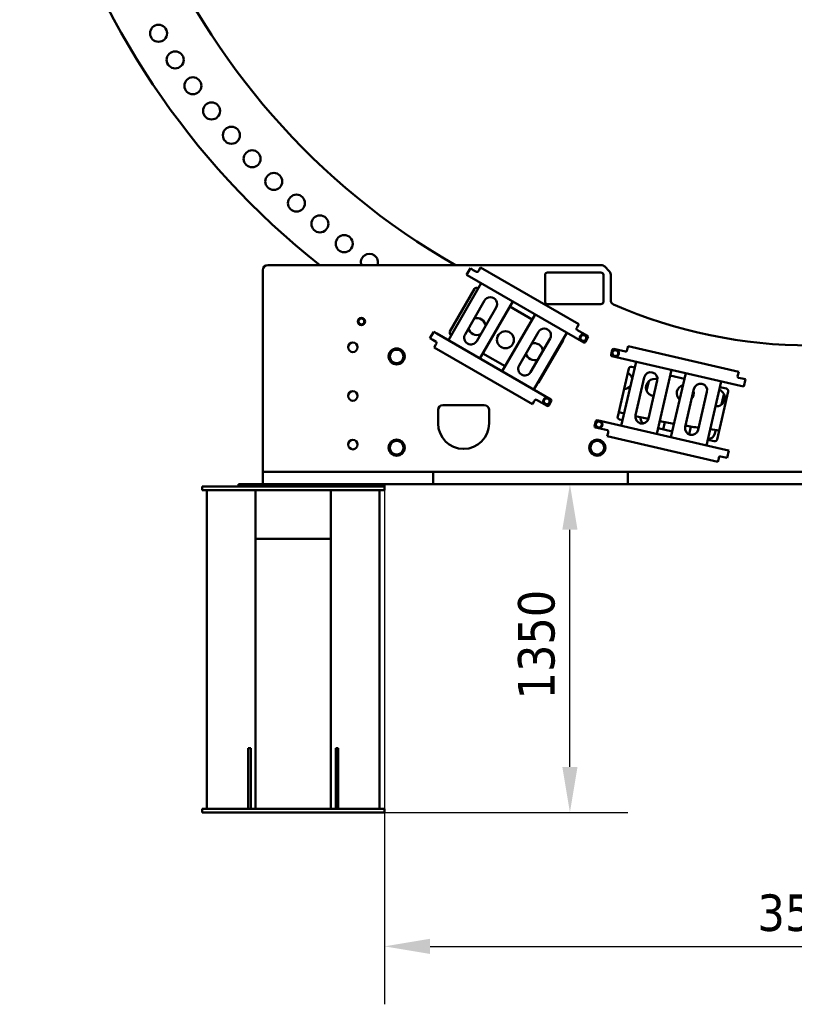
# Model space of a CAD drawing. Header units: millimetres. Extents: x 0 to 63075, y 0 to 44550.
# Tile 17 of 31: x 50559 to 53744, y 11007 to 15055. Entities that reach past the tile are written whole.
import ezdxf

# ---------------------------------------------------------------- set-up
doc = ezdxf.new("R2010")
doc.units = ezdxf.units.MM
doc.header["$LTSCALE"] = 75
doc.layers.add('Dimension (ISO)', color=7, linetype='Continuous', lineweight=25)
doc.layers.add('Visible (ISO)', color=7, linetype='Continuous', lineweight=50)
doc.styles.add('Note Text (ISO)', font='tahoma.ttf')
doc.dimstyles.new('Default (ISO)', dxfattribs={"dimscale": 75, "dimtxt": 2, "dimasz": 2.5, "dimexe": 3.175, "dimexo": 0, "dimgap": 0.762, "dimtad": 1, "dimrnd": 1e-08, "dimtxsty": 'Note Text (ISO)', "dimcen": 0.09, "dimdle": 10, "dimclrd": 256, "dimclre": 256, "dimclrt": 256, "dimazin": 2, "dimtfac": 1, "dimtmove": 0, "dimatfit": 3, "dimfxl": 1, "dimtolj": 1, "dimtzin": 0, "dimlwd": -1, "dimlwe": -1, "dimarcsym": 0})

# ---------------------------------------------------------------- blocks, each defined once
blk = doc.blocks.new('*D22')
at = {"layer": 'Defpoints', "color": 0, "transparency": 16777216}
for p in [(52059.1, 13120.5), (55559.1, 13120.5), (55559.1, 11245.6)]:
    blk.add_point(p, dxfattribs=at)
at = {"layer": 'Dimension (ISO)', "transparency": 16777216}
for p, q in [((52059.1, 13120.5), (52059.1, 11007.4)), ((55559.1, 13120.5), (55559.1, 11007.4)), ((52246.6, 11245.6), (55371.6, 11245.6))]:
    blk.add_line(p, q, dxfattribs=at)
for points in [[(52246.6, 11276.8), (52246.6, 11214.3), (52059.1, 11245.6)], [(55371.6, 11276.8), (55371.6, 11214.3), (55559.1, 11245.6)]]:
    blk.add_solid(points, dxfattribs=at)
at = {"layer": 'Dimension (ISO)', "transparency": 16777216, "insert": (53592.9, 11459), "char_height": 150, "attachment_point": 1, "style": 'Note Text (ISO)'}
blk.add_mtext('\\A1;3500', dxfattribs=at)
blk = doc.blocks.new('*D31')
at = {"layer": 'Defpoints', "color": 0, "transparency": 16777216}
for p in [(52659.1, 13145.5), (52821.5, 13145.5), (52029.1, 11795.5)]:
    blk.add_point(p, dxfattribs=at)
at = {"layer": 'Dimension (ISO)', "transparency": 16777216}
for p, q in [((52821.5, 11983), (52821.5, 12958)), ((52029.1, 11795.5), (53059.6, 11795.5))]:
    blk.add_line(p, q, dxfattribs=at)
for points in [[(52790.2, 12958), (52852.7, 12958), (52821.5, 13145.5)], [(52790.2, 11983), (52852.7, 11983), (52821.5, 11795.5)]]:
    blk.add_solid(points, dxfattribs=at)
at = {"layer": 'Dimension (ISO)', "transparency": 16777216, "insert": (52608.1, 12260.9), "char_height": 150, "attachment_point": 1, "rotation": 90, "style": 'Note Text (ISO)'}
blk.add_mtext('\\A1;1350', dxfattribs=at)

msp = doc.modelspace()

# ---------------------------------------------------------------- linework, layer by layer
at = {"layer": 'Visible (ISO)'}
for p, q in [((52950.8149, 14045.5468), (51579.0992, 14045.5468)), ((51559.0992, 14025.5468), (51559.0992, 13195.5468)), ((52396.5496, 14005.9392), (52412.0496, 14032.786)), ((52396.5496, 14005.9392), (52408.674, 13998.9392)), ((52424.174, 14025.786), (52412.0496, 14032.786)), ((52437.1643, 14018.286), (52424.174, 14025.786)), ((52446.4945, 14024.4462), (52443.9945, 14020.1161)), ((52446.4945, 14024.4462), (52453.4945, 14036.5706)), ((52857.9283, 13803.0706), (52453.4945, 14036.5706)), ((52719.0992, 13895.5468), (52719.0992, 14005.5468)), ((52729.0992, 14015.5468), (52949.0992, 14015.5468)), ((52959.0992, 14005.5468), (52959.0992, 13895.5468)), ((52964.957, 14039.689), (52983.2413, 14021.4047)), ((52989.0992, 14007.2626), (52989.0992, 13902.0624)), ((52456.7971, 13971.1553), (52321.7971, 13737.3284)), ((52408.674, 13998.9392), (52878.0597, 13727.9392)), ((52328.3461, 13772.8072), (52429.3461, 13947.7443)), ((52443.0063, 13951.4046), (52444.7971, 13950.3707)), ((52390.4333, 13761.2098), (52470.4333, 13899.7739)), ((52451.7009, 13662.3284), (52586.7009, 13896.1553)), ((52949.0992, 13885.5468), (52729.0992, 13885.5468)), ((52518.0647, 13872.2739), (52438.0647, 13733.7098)), ((52678.5316, 13843.1368), (52543.5316, 13609.31)), ((52574.7009, 13875.3707), (52666.5316, 13822.3522)), ((52857.9283, 13803.0706), (52850.9283, 13790.9462)), ((52246.0496, 13745.2656), (52261.5496, 13772.1123)), ((52273.674, 13765.1123), (52261.5496, 13772.1123)), ((52273.674, 13765.1123), (52743.0597, 13494.1123)), ((52612.1678, 13633.1914), (52692.1678, 13771.7554)), ((52673.4354, 13534.31), (52808.4354, 13768.1368)), ((52848.4283, 13786.6161), (52850.9283, 13790.9462)), ((52893.5597, 13754.786), (52850.2585, 13779.786)), ((52246.0496, 13745.2656), (52258.174, 13738.2656)), ((52258.174, 13738.2656), (52271.1643, 13730.7656)), ((52272.9945, 13723.9354), (52270.4945, 13719.6053)), ((52333.7971, 13758.113), (52332.0063, 13759.147)), ((52739.7992, 13744.2554), (52659.7992, 13605.6914)), ((52793.0767, 13737.7443), (52692.0767, 13562.8072)), ((52884.8898, 13729.7693), (52895.3898, 13747.9559)), ((52263.4945, 13707.4809), (52270.4945, 13719.6053)), ((52263.4945, 13707.4809), (52667.9283, 13473.9809)), ((52555.5316, 13630.0946), (52463.7009, 13683.113)), ((52995.4282, 13697.879), (52990.7042, 13677.4172)), ((53050.1433, 13690.3785), (53001.4248, 13701.6261)), ((53057.2647, 13698.9975), (53056.1399, 13694.1256)), ((53057.2647, 13698.9975), (53060.414, 13712.6386)), ((53515.4448, 13607.5865), (53060.414, 13712.6386)), ((53522.5599, 13549.4971), (52994.4513, 13671.4206)), ((53093.1993, 13648.6228), (53032.4625, 13385.5429)), ((53017.8509, 13423.8106), (53063.291, 13620.6334)), ((53075.2843, 13628.1275), (53087.8004, 13625.238)), ((53178.618, 13351.8003), (53239.3548, 13614.8802)), ((53297.5308, 13601.4492), (53236.794, 13338.3693)), ((53515.4448, 13607.5865), (53512.2955, 13593.9453)), ((53091.1174, 13428.4481), (53127.1095, 13584.3473)), ((53136.7012, 13529.7191), (53145.7502, 13568.9148)), ((53180.6999, 13571.975), (53144.7077, 13416.0758)), ((53233.9559, 13591.4953), (53292.132, 13578.0643)), ((53382.9495, 13304.6266), (53443.6863, 13567.7065)), ((53511.1707, 13589.0735), (53512.2955, 13593.9453)), ((53529.5334, 13579.7026), (53514.9178, 13583.0769)), ((53543.1746, 13576.5533), (53529.5334, 13579.7026)), ((53543.1746, 13576.5533), (53536.2011, 13546.3478)), ((53295.4489, 13381.2745), (53331.4411, 13537.1737)), ((53385.0314, 13524.8014), (53349.0392, 13368.9021)), ((53472.5265, 13526.1539), (53427.0864, 13329.3312)), ((53438.2875, 13544.3217), (53465.0323, 13538.1471)), ((53522.5599, 13549.4971), (53536.2011, 13546.3478)), ((52674.9283, 13486.1053), (52667.9283, 13473.9809)), ((52674.9283, 13486.1053), (52677.4283, 13490.4354)), ((52684.2585, 13492.2656), (52727.5597, 13467.2656)), ((52734.3898, 13469.0957), (52744.8898, 13487.2822)), ((53453.5072, 13508.9925), (53445.2247, 13473.1172)), ((52279.0992, 13395.5468), (52279.0992, 13450.5468)), ((52299.0992, 13470.5468), (52469.0992, 13470.5468)), ((52489.0992, 13450.5468), (52489.0992, 13395.5468)), ((52927.7179, 13404.5936), (52922.994, 13384.1318)), ((53461.8231, 13286.4172), (52933.7145, 13408.3407)), ((53037.8613, 13408.9278), (53025.3451, 13411.8174)), ((53205.0968, 13370.3184), (53212.023, 13400.3189)), ((52926.7411, 13378.1352), (52975.4596, 13366.8877)), ((52979.2067, 13360.891), (52978.0819, 13356.0192)), ((53242.1928, 13361.7542), (53184.0168, 13375.1851)), ((53319.0302, 13382.1633), (53311.5478, 13349.7537)), ((53421.0155, 13368.2558), (53417.515, 13353.0933)), ((52974.9326, 13342.378), (52978.0819, 13356.0192)), ((52974.9326, 13342.378), (53429.9634, 13237.3259)), ((53415.0932, 13321.837), (53388.3483, 13328.0115)), ((53475.4643, 13283.2679), (53461.8231, 13286.4172)), ((53475.4643, 13283.2679), (53468.4908, 13253.0624)), ((53433.1127, 13250.9671), (53429.9634, 13237.3259)), ((53433.1127, 13250.9671), (53434.2375, 13255.8389)), ((53440.2341, 13259.586), (53454.8496, 13256.2117)), ((53454.8496, 13256.2117), (53468.4908, 13253.0624)), ((51579.0992, 13195.5468), (51559.0992, 13195.5468)), ((51559.0992, 13145.5468), (51559.0992, 13195.5468)), ((51579.0992, 13195.5468), (52018.7879, 13195.5468)), ((52018.7879, 13195.5468), (52036.704, 13195.5468)), ((52036.704, 13195.5468), (52081.4943, 13195.5468)), ((52081.4943, 13195.5468), (52099.4105, 13195.5468)), ((52099.4105, 13195.5468), (52239.0992, 13195.5468)), ((52259.0992, 13195.5468), (52239.0992, 13195.5468)), ((52259.0992, 13195.5468), (52279.0992, 13195.5468)), ((52259.0992, 13145.5468), (52259.0992, 13195.5468)), ((52279.0992, 13195.5468), (53039.0992, 13195.5468)), ((53039.0992, 13195.5468), (53059.0992, 13195.5468)), ((53079.0992, 13195.5468), (53059.0992, 13195.5468)), ((53059.0992, 13145.5468), (53059.0992, 13195.5468)), ((53079.0992, 13195.5468), (54539.0992, 13195.5468)), ((51309.0992, 13120.5468), (51309.0992, 13135.5468)), ((51339.0992, 13135.5468), (51309.0992, 13135.5468)), ((51309.0992, 13120.5468), (51339.0992, 13120.5468)), ((51329.0992, 13120.5468), (51329.0992, 11810.5468)), ((51339.0992, 13135.5468), (52029.0992, 13135.5468)), ((51339.0992, 13120.5468), (52029.0992, 13120.5468)), ((51459.0992, 13145.5468), (51459.0992, 13135.5468)), ((52059.0992, 13145.5468), (51459.0992, 13145.5468)), ((51529.0992, 13100.5468), (51529.0992, 13120.5468)), ((51839.0992, 13100.5468), (51839.0992, 13120.5468)), ((52059.0992, 13135.5468), (52029.0992, 13135.5468)), ((52029.0992, 13120.5468), (52059.0992, 13120.5468)), ((52039.0992, 13120.5468), (52039.0992, 11810.5468)), ((52081.4943, 13145.5468), (52059.0992, 13145.5468)), ((52059.0992, 13145.5468), (52059.0992, 13135.5468)), ((52059.0992, 13135.5468), (52059.0992, 13120.5468)), ((52099.4105, 13145.5468), (52081.4943, 13145.5468)), ((52099.4105, 13145.5468), (52239.0992, 13145.5468)), ((52259.0992, 13145.5468), (52239.0992, 13145.5468)), ((52259.0992, 13145.5468), (52279.0992, 13145.5468)), ((52279.0992, 13145.5468), (53039.0992, 13145.5468)), ((53039.0992, 13145.5468), (53059.0992, 13145.5468)), ((53079.0992, 13145.5468), (53059.0992, 13145.5468)), ((53079.0992, 13145.5468), (54539.0992, 13145.5468)), ((51529.0992, 13100.5468), (51529.0992, 12940.5468)), ((51839.0992, 13100.5468), (51839.0992, 12940.5468)), ((51529.0992, 12920.5468), (51529.0992, 12940.5468)), ((51529.0992, 12920.5468), (51529.0992, 11810.5468)), ((51839.0992, 12920.5468), (51529.0992, 12920.5468)), ((51839.0992, 12920.5468), (51839.0992, 12940.5468)), ((51839.0992, 12920.5468), (51839.0992, 11810.5468)), ((51499.0992, 12060.5468), (51509.0992, 12060.5468)), ((51499.0992, 12057.9117), (51499.0992, 12060.5468)), ((51499.0992, 12057.9117), (51499.0992, 11866.3052)), ((51509.0992, 12057.9117), (51509.0992, 12060.5468)), ((51509.0992, 12057.9117), (51509.0992, 11866.3052)), ((51859.0992, 12060.5468), (51869.0992, 12060.5468)), ((51859.0992, 12057.9117), (51859.0992, 12060.5468)), ((51859.0992, 12057.9117), (51859.0992, 11866.3052)), ((51869.0992, 12057.9117), (51869.0992, 12060.5468)), ((51869.0992, 12057.9117), (51869.0992, 11866.3052)), ((51499.0992, 11848.9404), (51499.0992, 11866.3052)), ((51509.0992, 11848.9404), (51509.0992, 11866.3052)), ((51859.0992, 11848.9404), (51859.0992, 11866.3052)), ((51869.0992, 11848.9404), (51869.0992, 11866.3052)), ((51499.0992, 11848.9404), (51499.0992, 11810.5468)), ((51509.0992, 11848.9404), (51509.0992, 11810.5468)), ((51859.0992, 11848.9404), (51859.0992, 11810.5468)), ((51869.0992, 11848.9404), (51869.0992, 11810.5468)), ((51309.0992, 11795.5468), (51309.0992, 11810.5468)), ((51339.0992, 11810.5468), (51309.0992, 11810.5468)), ((51309.0992, 11795.5468), (51339.0992, 11795.5468)), ((51339.0992, 11810.5468), (52029.0992, 11810.5468)), ((51339.0992, 11795.5468), (52029.0992, 11795.5468)), ((52059.0992, 11810.5468), (52029.0992, 11810.5468)), ((52029.0992, 11795.5468), (52059.0992, 11795.5468)), ((52059.0992, 11810.5468), (52059.0992, 11795.5468))]:
    msp.add_line(p, q, dxfattribs=at)
for centre, radius in [((51130.1394, 14998.6885), 35), ((51198.3955, 14889.3442), 35), ((51271.1119, 14782.914), 35), ((51348.1645, 14679.5797), 35), ((51429.4215, 14579.5178), 35), ((51514.7442, 14482.8994), 35), ((51603.9867, 14389.8895), 35), ((51696.9966, 14300.647), 35), ((51793.615, 14215.3243), 35), ((51893.6768, 14134.0673), 35), ((51964.0992, 13814.1925), 15), ((51964.0992, 13814.1925), 14.25), ((52556.412, 13739.1629), 35), ((52876.7165, 13746.6126), 15), ((52876.7165, 13746.6126), 14.25), ((51929.0992, 13708.0468), 19.5), ((52109.0992, 13670.5468), 33), ((53008.169, 13684.1613), 15), ((53008.169, 13684.1613), 14.25), ((51929.0992, 13508.0468), 19.5), ((52726.2165, 13485.939), 15), ((52726.2165, 13485.939), 14.25), ((52940.4587, 13390.876), 15), ((52940.4587, 13390.876), 14.25), ((51929.0992, 13308.0468), 19.5), ((52109.0992, 13295.5468), 33), ((52934.0992, 13295.5468), 33)]:
    msp.add_circle(centre, radius, dxfattribs=at)
for centre, radius, start, end in [((53809.0992, 16595.002), 3250, 308.3303697, 231.6696303), ((53809.0992, 16595.002), 2937, 299.76748, 240.23252), ((51997.0111, 14057.0148), 35, 340.873454, 199.126546), ((51579.0992, 14025.5468), 20, 90, 180), ((52950.8149, 14025.5468), 20, 45, 90), ((52439.6643, 14022.6161), 5, 240, 330), ((52729.0992, 14005.5468), 10, 90, 180), ((52949.0992, 14005.5468), 10, 0, 90), ((52969.0992, 14007.2626), 20, 0, 45), ((52438.0063, 13942.7443), 10, 60, 150), ((52494.249, 13886.0239), 27.5, 330, 150), ((52729.0992, 13895.5468), 10, 180, 270), ((52949.0992, 13895.5468), 10, 270, 0), ((53009.0992, 13902.0624), 20, 180, 246.4841657), ((53809.0992, 15740.5468), 2025, 246.4841657, 293.5158343), ((51964.0992, 13814.1925), 12, 129.8985635, 189.8985635), ((51964.0992, 13814.1925), 12, 189.8985635, 249.8985635), ((51964.0992, 13814.1925), 12, 69.8985635, 129.8985635), ((51964.0992, 13814.1925), 12, 249.8985635, 309.8985635), ((51964.0992, 13814.1925), 12, 9.8985635, 69.8985635), ((51964.0992, 13814.1925), 12, 309.8985635, 9.8985635), ((52439.4646, 13793.3697), 35, 5.1502354, 108.919172), ((52337.0063, 13767.8072), 10, 150, 240), ((52414.249, 13747.4598), 27.5, 150, 330), ((52439.4646, 13793.3697), 35, 191.080828, 294.8497646), ((52715.9835, 13758.0054), 27.5, 330, 150), ((52852.7585, 13784.1161), 5, 150, 240), ((52268.6643, 13726.4354), 5, 330, 60), ((52675.4996, 13689.8352), 35, 5.5537317, 109.2757253), ((52784.4165, 13742.7443), 10, 330, 5.85782), ((52876.7165, 13746.6126), 12, 154.1335599, 214.1335599), ((52876.7165, 13746.6126), 12, 94.1335599, 154.1335599), ((52876.7165, 13746.6126), 12, 214.1335599, 274.1335599), ((52876.7165, 13746.6126), 12, 34.1335599, 94.1335599), ((52876.7165, 13746.6126), 12, 274.1335599, 334.1335599), ((52880.5597, 13732.2693), 5, 240, 330), ((52876.7165, 13746.6126), 12, 334.1335599, 34.1335599), ((52891.0597, 13750.4559), 5, 330, 60), ((52109.0992, 13670.5468), 31.75, 120.013333, 179.986667), ((52109.0992, 13670.5468), 27.5, 150, 210), ((52109.0992, 13670.5468), 27.5, 90, 150), ((52109.0992, 13670.5468), 31.75, 60.013333, 119.986667), ((52109.0992, 13670.5468), 27.5, 30, 90), ((52109.0992, 13670.5468), 31.75, 0.013333, 59.986667), ((52109.0992, 13670.5468), 27.5, 330, 30), ((52675.4996, 13689.8352), 35, 190.7242747, 294.4462683), ((53000.3001, 13696.7542), 5, 77, 167), ((53008.169, 13684.1613), 12, 130.1439536, 190.1439536), ((53008.169, 13684.1613), 12, 190.1439536, 250.1439536), ((53008.169, 13684.1613), 12, 70.1439536, 130.1439536), ((53008.169, 13684.1613), 12, 10.1439536, 70.1439536), ((53008.169, 13684.1613), 12, 310.1439536, 10.1439536), ((53051.2681, 13695.2504), 5, 257, 347), ((52109.0992, 13670.5468), 31.75, 180.013333, 239.986667), ((52109.0992, 13670.5468), 27.5, 210, 270), ((52109.0992, 13670.5468), 31.75, 240.013333, 299.986667), ((52109.0992, 13670.5468), 27.5, 270, 330), ((52109.0992, 13670.5468), 31.75, 300.013333, 359.986667), ((52995.5761, 13676.2924), 5, 167, 257), ((53008.169, 13684.1613), 12, 250.1439536, 310.1439536), ((52635.9835, 13619.4414), 27.5, 150, 330), ((53043.5527, 13571.9273), 35, 14.2292569, 63.3224808), ((53073.0347, 13618.3838), 10, 77, 167), ((53153.9047, 13578.1612), 27.5, 347, 167), ((52683.4165, 13567.8072), 10, 294.14218, 330), ((53169.1351, 13542.8735), 35, 69.6722082, 264.7535815), ((53358.2362, 13530.9875), 27.5, 347, 167), ((53516.0426, 13587.9487), 5, 167, 257), ((53043.5527, 13571.9273), 35, 270.6775192, 319.7707431), ((53295.8109, 13519.0343), 35, 105.8040654, 228.1959346), ((53295.8109, 13519.0343), 35, 318.0837004, 15.9162996), ((53423.3637, 13500.4503), 35, 264.6716663, 69.3283337), ((53462.7828, 13528.4034), 10, 347, 77), ((52681.7585, 13487.9354), 5, 60, 150), ((52726.2165, 13485.939), 12, 154.1335599, 214.1335599), ((52726.2165, 13485.939), 12, 94.1335599, 154.1335599), ((52726.2165, 13485.939), 12, 214.1335599, 274.1335599), ((52726.2165, 13485.939), 12, 34.1335599, 94.1335599), ((52726.2165, 13485.939), 12, 274.1335599, 334.1335599), ((52726.2165, 13485.939), 12, 334.1335599, 34.1335599), ((52740.5597, 13489.7822), 5, 330, 60), ((53426.712, 13515.1786), 27.5, 347, 4.0288286), ((52299.0992, 13450.5468), 20, 90, 180), ((52469.0992, 13450.5468), 20, 0, 90), ((52730.0597, 13471.5957), 5, 240, 330), ((53809.0992, 16595.002), 3250, 255.984388, 256.387182), ((52932.5898, 13403.4688), 5, 77, 167), ((52940.4587, 13390.876), 12, 130.1439536, 190.1439536), ((52940.4587, 13390.876), 12, 70.1439536, 130.1439536), ((52940.4587, 13390.876), 12, 10.1439536, 70.1439536), ((53027.5946, 13421.5611), 10, 167, 257), ((53117.9125, 13422.2619), 27.5, 167, 347), ((53809.0992, 16595.002), 3250, 257.2276211, 258.192466), ((53138.9926, 13417.3952), 27.5, 173.0753059, 233.8366061), ((53809.0992, 16595.002), 3250, 259.0320402, 260.0856958), ((52384.0992, 13395.5468), 105, 180, 0), ((52927.8658, 13383.0071), 5, 167, 257), ((52940.4587, 13390.876), 12, 190.1439536, 250.1439536), ((52940.4587, 13390.876), 12, 250.1439536, 310.1439536), ((52940.4587, 13390.876), 12, 310.1439536, 10.1439536), ((52974.3348, 13362.0158), 5, 347, 77), ((53322.2441, 13375.0883), 27.5, 167, 347), ((53809.0992, 16595.002), 3250, 260.9246726, 261.8971856), ((53809.0992, 16595.002), 3250, 262.7382127, 263.4021328), ((52109.0992, 13295.5468), 31.75, 120.013333, 179.986667), ((52109.0992, 13295.5468), 27.5, 90, 150), ((52109.0992, 13295.5468), 31.75, 60.013333, 119.986667), ((52109.0992, 13295.5468), 27.5, 30, 90), ((52109.0992, 13295.5468), 31.75, 0.013333, 59.986667), ((52934.0992, 13295.5468), 31.75, 120.013333, 179.986667), ((52934.0992, 13295.5468), 27.5, 90, 150), ((52934.0992, 13295.5468), 31.75, 60.013333, 119.986667), ((52934.0992, 13295.5468), 27.5, 30, 90), ((52934.0992, 13295.5468), 31.75, 0.013333, 59.986667), ((53390.7198, 13359.2794), 27.5, 266.8894163, 347), ((53417.3427, 13331.5807), 10, 257, 347), ((52109.0992, 13295.5468), 31.75, 180.013333, 239.986667), ((52109.0992, 13295.5468), 27.5, 150, 210), ((52109.0992, 13295.5468), 27.5, 210, 270), ((52109.0992, 13295.5468), 27.5, 270, 330), ((52109.0992, 13295.5468), 31.75, 300.013333, 359.986667), ((52109.0992, 13295.5468), 27.5, 330, 30), ((52934.0992, 13295.5468), 31.75, 180.013333, 239.986667), ((52934.0992, 13295.5468), 27.5, 150, 210), ((52934.0992, 13295.5468), 27.5, 210, 270), ((52934.0992, 13295.5468), 27.5, 270, 330), ((52934.0992, 13295.5468), 31.75, 300.013333, 359.986667), ((52934.0992, 13295.5468), 27.5, 330, 30), ((52109.0992, 13295.5468), 31.75, 240.013333, 299.986667), ((52934.0992, 13295.5468), 31.75, 240.013333, 299.986667), ((53439.1093, 13254.7142), 5, 77, 167)]:
    msp.add_arc(centre, radius, start, end, dxfattribs=at)
for points in [[(51951.0868, 13818.9547), (51953.9352, 13821.3362), (51956.402, 13823.3987)], [(51952.2778, 13812.1297), (51951.7251, 13815.2972), (51951.0868, 13818.9547)], [(51953.4688, 13805.3046), (51952.8305, 13808.9621), (51952.2778, 13812.1297)], [(51959.975, 13802.9235), (51956.9554, 13804.0286), (51953.4688, 13805.3046)], [(51956.402, 13823.3987), (51958.8688, 13825.4611), (51961.7172, 13827.8426)], [(51966.4811, 13800.5424), (51962.9945, 13801.8184), (51959.975, 13802.9235)], [(51961.7172, 13827.8426), (51965.2038, 13826.5666), (51968.2234, 13825.4615)], [(51971.7963, 13804.9863), (51969.3295, 13802.9239), (51966.4811, 13800.5424)], [(51968.2234, 13825.4615), (51971.2429, 13824.3565), (51974.7295, 13823.0804)], [(51977.1115, 13809.4303), (51974.2631, 13807.0488), (51971.7963, 13804.9863)], [(51974.7295, 13823.0804), (51975.3678, 13819.4229), (51975.9205, 13816.2554)], [(51975.9205, 13816.2554), (51976.4733, 13813.0878), (51977.1115, 13809.4303)], [(52862.8961, 13745.6138), (52864.5159, 13748.9546), (52865.9187, 13751.8479)], [(52866.7837, 13739.8791), (52864.9794, 13742.5406), (52862.8961, 13745.6138)], [(52865.9187, 13751.8479), (52867.3215, 13754.7411), (52868.9413, 13758.082)], [(52870.6713, 13734.1444), (52868.5879, 13737.2176), (52866.7837, 13739.8791)], [(52868.9413, 13758.082), (52872.6444, 13758.3496), (52875.8515, 13758.5814)], [(52877.5814, 13734.6438), (52874.3744, 13734.412), (52870.6713, 13734.1444)], [(52875.8515, 13758.5814), (52879.0585, 13758.8132), (52882.7617, 13759.0808)], [(52884.4916, 13735.1432), (52880.7885, 13734.8756), (52877.5814, 13734.6438)], [(52882.7617, 13759.0808), (52884.845, 13756.0076), (52886.6492, 13753.3461)], [(52887.5142, 13741.3773), (52886.1114, 13738.484), (52884.4916, 13735.1432)], [(52886.6492, 13753.3461), (52888.4535, 13750.6846), (52890.5368, 13747.6114)], [(52890.5368, 13747.6114), (52888.917, 13744.2706), (52887.5142, 13741.3773)], [(52077.3449, 13670.5468), (52081.5992, 13677.9154), (52085.2835, 13684.2968)], [(52085.2835, 13684.2968), (52088.9678, 13690.6782), (52093.222, 13698.0468)], [(52093.222, 13698.0468), (52101.7306, 13698.0468), (52109.0992, 13698.0468)], [(52109.0992, 13698.0468), (52116.4678, 13698.0468), (52124.9763, 13698.0468)], [(52124.9763, 13698.0468), (52129.2306, 13690.6782), (52132.9149, 13684.2968)], [(52132.9149, 13684.2968), (52136.5992, 13677.9154), (52140.8534, 13670.5468)], [(52995.1363, 13688.8678), (52997.9745, 13691.2615), (53000.4324, 13693.3345)], [(52996.3565, 13682.0479), (52995.7902, 13685.213), (52995.1363, 13688.8678)], [(52997.5767, 13675.228), (52996.9228, 13678.8828), (52996.3565, 13682.0479)], [(53000.4324, 13693.3345), (53002.8904, 13695.4075), (53005.7285, 13697.8012)], [(53005.7285, 13697.8012), (53009.2206, 13696.5401), (53012.2449, 13695.4479)], [(53012.2449, 13695.4479), (53015.2691, 13694.3558), (53018.7612, 13693.0947)], [(53018.7612, 13693.0947), (53019.4151, 13689.4399), (53019.9814, 13686.2748)], [(53019.9814, 13686.2748), (53020.5477, 13683.1097), (53021.2016, 13679.4549)], [(52085.2835, 13656.7968), (52081.5992, 13663.1782), (52077.3449, 13670.5468)], [(52093.222, 13643.0468), (52088.9678, 13650.4154), (52085.2835, 13656.7968)], [(52109.0992, 13643.0468), (52101.7306, 13643.0468), (52093.222, 13643.0468)], [(52124.9763, 13643.0468), (52116.4678, 13643.0468), (52109.0992, 13643.0468)], [(52132.9149, 13656.7968), (52129.2306, 13650.4154), (52124.9763, 13643.0468)], [(52140.8534, 13670.5468), (52136.5992, 13663.1782), (52132.9149, 13656.7968)], [(53004.0931, 13672.8748), (53001.0688, 13673.9669), (52997.5767, 13675.228)], [(53010.6094, 13670.5215), (53007.1173, 13671.7826), (53004.0931, 13672.8748)], [(53015.9055, 13674.9882), (53013.4476, 13672.9152), (53010.6094, 13670.5215)], [(53021.2016, 13679.4549), (53018.3634, 13677.0612), (53015.9055, 13674.9882)], [(52712.3961, 13484.9402), (52714.0159, 13488.281), (52715.4187, 13491.1742)], [(52716.2837, 13479.2055), (52714.4794, 13481.8669), (52712.3961, 13484.9402)], [(52715.4187, 13491.1742), (52716.8215, 13494.0675), (52718.4413, 13497.4083)], [(52720.1713, 13473.4708), (52718.0879, 13476.544), (52716.2837, 13479.2055)], [(52718.4413, 13497.4083), (52722.1444, 13497.676), (52725.3515, 13497.9077)], [(52725.3515, 13497.9077), (52728.5585, 13498.1395), (52732.2617, 13498.4071)], [(52732.2617, 13498.4071), (52734.345, 13495.3339), (52736.1492, 13492.6724)], [(52737.0142, 13480.7037), (52735.6114, 13477.8104), (52733.9916, 13474.4696)], [(52736.1492, 13492.6724), (52737.9535, 13490.011), (52740.0368, 13486.9377)], [(52740.0368, 13486.9377), (52738.417, 13483.5969), (52737.0142, 13480.7037)], [(52727.0814, 13473.9702), (52723.8744, 13473.7384), (52720.1713, 13473.4708)], [(52733.9916, 13474.4696), (52730.2885, 13474.2019), (52727.0814, 13473.9702)], [(52927.4261, 13395.5824), (52930.2642, 13397.9761), (52932.7222, 13400.0491)], [(52932.7222, 13400.0491), (52935.1801, 13402.1221), (52938.0183, 13404.5158)], [(52938.0183, 13404.5158), (52941.5104, 13403.2547), (52944.5346, 13402.1625)], [(52944.5346, 13402.1625), (52947.5588, 13401.0704), (52951.0509, 13399.8093)], [(52951.0509, 13399.8093), (52951.7048, 13396.1545), (52952.2711, 13392.9894)], [(52928.6463, 13388.7625), (52928.08, 13391.9276), (52927.4261, 13395.5824)], [(52929.8665, 13381.9426), (52929.2126, 13385.5974), (52928.6463, 13388.7625)], [(52936.3828, 13379.5894), (52933.3586, 13380.6815), (52929.8665, 13381.9426)], [(52942.8991, 13377.2361), (52939.407, 13378.4972), (52936.3828, 13379.5894)], [(52948.1952, 13381.7028), (52945.7373, 13379.6298), (52942.8991, 13377.2361)], [(52953.4913, 13386.1695), (52950.6531, 13383.7758), (52948.1952, 13381.7028)], [(52952.2711, 13392.9894), (52952.8374, 13389.8243), (52953.4913, 13386.1695)], [(52085.2835, 13309.2968), (52088.9678, 13315.6782), (52093.222, 13323.0468)], [(52093.222, 13323.0468), (52101.7306, 13323.0468), (52109.0992, 13323.0468)], [(52109.0992, 13323.0468), (52116.4678, 13323.0468), (52124.9763, 13323.0468)], [(52124.9763, 13323.0468), (52129.2306, 13315.6782), (52132.9149, 13309.2968)], [(52910.2835, 13309.2968), (52913.9678, 13315.6782), (52918.222, 13323.0468)], [(52918.222, 13323.0468), (52926.7306, 13323.0468), (52934.0992, 13323.0468)], [(52934.0992, 13323.0468), (52941.4678, 13323.0468), (52949.9763, 13323.0468)], [(52949.9763, 13323.0468), (52954.2306, 13315.6782), (52957.9149, 13309.2968)], [(52077.3449, 13295.5468), (52081.5992, 13302.9154), (52085.2835, 13309.2968)], [(52085.2835, 13281.7968), (52081.5992, 13288.1782), (52077.3449, 13295.5468)], [(52093.222, 13268.0468), (52088.9678, 13275.4154), (52085.2835, 13281.7968)], [(52132.9149, 13281.7968), (52129.2306, 13275.4154), (52124.9763, 13268.0468)], [(52132.9149, 13309.2968), (52136.5992, 13302.9154), (52140.8534, 13295.5468)], [(52140.8534, 13295.5468), (52136.5992, 13288.1782), (52132.9149, 13281.7968)], [(52902.3449, 13295.5468), (52906.5992, 13302.9154), (52910.2835, 13309.2968)], [(52910.2835, 13281.7968), (52906.5992, 13288.1782), (52902.3449, 13295.5468)], [(52918.222, 13268.0468), (52913.9678, 13275.4154), (52910.2835, 13281.7968)], [(52957.9149, 13281.7968), (52954.2306, 13275.4154), (52949.9763, 13268.0468)], [(52957.9149, 13309.2968), (52961.5992, 13302.9154), (52965.8534, 13295.5468)], [(52965.8534, 13295.5468), (52961.5992, 13288.1782), (52957.9149, 13281.7968)], [(52109.0992, 13268.0468), (52101.7306, 13268.0468), (52093.222, 13268.0468)], [(52124.9763, 13268.0468), (52116.4678, 13268.0468), (52109.0992, 13268.0468)], [(52934.0992, 13268.0468), (52926.7306, 13268.0468), (52918.222, 13268.0468)], [(52949.9763, 13268.0468), (52941.4678, 13268.0468), (52934.0992, 13268.0468)]]:
    msp.add_rational_spline(points, [1, 1.0379548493, 1], degree=2, dxfattribs=at)

# ---------------------------------------------------------------- dimensions: what is measured, and where the dimension line sits
at = {"layer": 'Dimension (ISO)'}
for base, p1, p2, angle, override, picture, middle in [((52821.4876, 13145.5468), (52029.0992, 11795.5468), (52659.0992, 13145.5468), 270, {"dimgap": 0.762, "dimdec": 2, "dimse2": 1, "dimtol": 0, "dimlim": 0, "dimtp": 0, "dimtm": 0, "dimtdec": 2, "dimtofl": 0, "dimatfit": 1}, '*D31', (52821.4876, 12470.5468)), ((55559.0992, 11245.5679), (52059.0992, 13120.5468), (55559.0992, 13120.5468), 180, {"dimgap": 0.762, "dimdec": 2, "dimtol": 0, "dimlim": 0, "dimtp": 0, "dimtm": 0, "dimtdec": 2, "dimtofl": 0, "dimatfit": 1}, '*D22', (53809.0992, 11245.5679))]:
    dim = msp.add_linear_dim(base=base, p1=p1, p2=p2, angle=angle, dimstyle='Default (ISO)', override=override, dxfattribs=at)
    dim.commit()
    dim.dimension.update_dxf_attribs({"geometry": picture, "text_midpoint": middle, "dimtype": 160})

doc.saveas('drawing.dxf')
